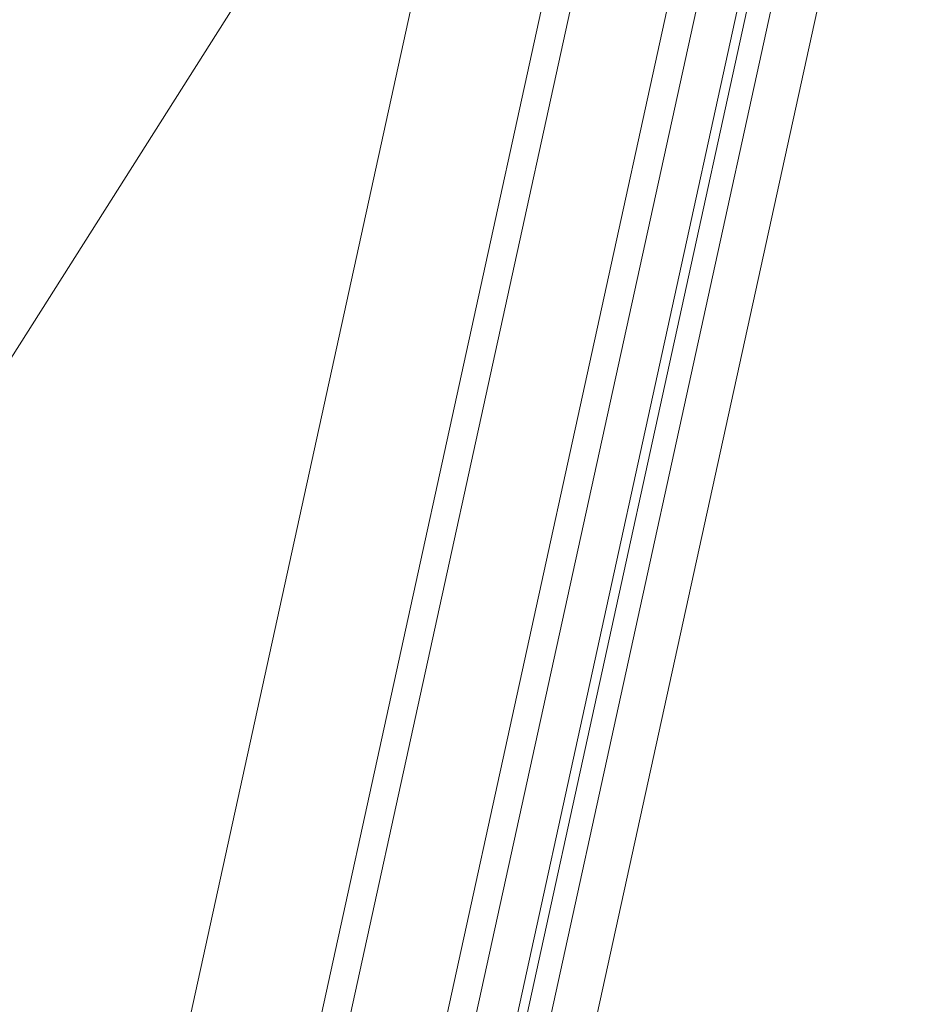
# Model space of a CAD drawing. Header units: metres. Extents: x 233012 to 233264, y 553571 to 554014.
# Tile 214 of 256: x 233204.287 to 233204.477, y 553836.452 to 553836.66. Entities that reach past the tile are written whole.
import ezdxf

# ---------------------------------------------------------------- set-up
doc = ezdxf.new("R2010")
doc.units = ezdxf.units.M
doc.layers.add('A-NL30_stijlen_dorpels-pui', color=252, linetype='Continuous', lineweight=5)
doc.layers.add('A-NL30_wandopeningen', color=252, linetype='Continuous', lineweight=5)

# ---------------------------------------------------------------- blocks, each defined once
blk = doc.blocks.new('NLRS_31_WI_CWP_aluminium raam_gen_mie - AWS 65 BS kiep-2839039-01_Situatie')
at = {"layer": 'A-NL30_wandopeningen'}
for p, q in [((0.252, 0.059), (0, 0.15072)), ((0.192, 0.059), (-0.192, 0.059)), ((0.2065, 0.032), (-0.2064, 0.032)), ((-0.2064, 0.026), (0.2065, 0.026)), ((0.2065, 0.006), (-0.2064, 0.006)), ((-0.2064, 0), (0.2065, 0)), ((-0.1994, -0.0085), (0.1994, -0.0085)), ((-0.2065, -0.0105), (0.2065, -0.0105)), ((-0.2065, -0.0155), (0.2065, -0.0155))]:
    blk.add_line(p, q, dxfattribs=at)
blk = doc.blocks.new('Rectangular Mullion - NLRS_31_CWM_vliesgevelprofiel bxh 50x200_gen_mie-2811612-01_Situatie')
at = {"layer": 'A-NL30_stijlen_dorpels-pui'}
blk.add_line((233203.5898, 553832.70425), (233203.70738, 553833.24153), dxfattribs=at)

msp = doc.modelspace()

# ---------------------------------------------------------------- block references
at = {"layer": 'A-NL30_stijlen_dorpels-pui'}
msp.add_blockref('Rectangular Mullion - NLRS_31_CWM_vliesgevelprofiel bxh 50x200_gen_mie-2811612-01_Situatie', (0.76957, 3.51678), dxfattribs=at)
at = {"layer": 'A-NL30_wandopeningen', "rotation": 77.65672900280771}
msp.add_blockref('NLRS_31_WI_CWP_aluminium raam_gen_mie - AWS 65 BS kiep-2839039-01_Situatie', (233204.39373, 553836.49502), dxfattribs=at)

doc.saveas('drawing.dxf')
